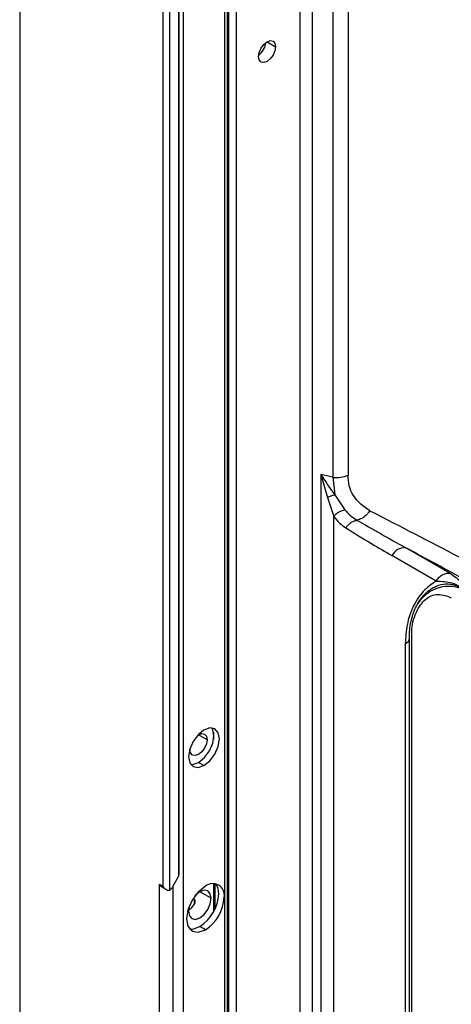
# Model space of a CAD drawing. Header units: millimetres. Extents: x 0 to 1118, y 0 to 864.
# Tile 76 of 254: x 853 to 861, y 631 to 648. Entities that reach past the tile are written whole.
import ezdxf

# ---------------------------------------------------------------- set-up
doc = ezdxf.new("R2010")
doc.units = ezdxf.units.MM

msp = doc.modelspace()

# ---------------------------------------------------------------- linework, layer by layer
at = {"color": 7, "linetype": 'Continuous', "lineweight": 25}
for p, q in [((853.348, 694.616), (853.348, 601.231)), ((853.358, 601.217), (853.358, 694.602)), ((855.929, 633.156), (855.929, 659.83)), ((855.811, 659.762), (855.811, 633.224)), ((856.082, 659.77), (856.082, 633.393)), ((856.092, 633.428), (856.092, 659.763)), ((856.921, 605.422), (856.921, 659.35)), ((858.996, 655.621), (858.996, 640.3)), ((858.736, 655.585), (858.736, 640.264)), ((858.529, 640.311), (858.529, 607.181)), ((858.736, 640.264), (858.529, 640.311)), ((858.529, 640.311), (858.644, 639.919)), ((858.736, 640.264), (858.766, 639.964)), ((858.644, 639.919), (858.749, 639.59)), ((858.766, 639.964), (858.943, 639.702)), ((858.749, 607.221), (858.749, 639.59)), ((860.746, 638.613), (859.991, 639.049)), ((860.512, 638.477), (859.752, 638.916)), ((860.053, 608.526), (860.053, 637.503)), ((860.093, 608.819), (860.093, 637.612)), ((859.98, 637.394), (859.98, 608.424)), ((856.277, 635.575), (856.278, 635.596)), ((856.518, 635.3), (856.424, 635.354)), ((856.082, 633.393), (855.971, 633.2)), ((855.752, 615.244), (855.752, 633.258)), ((855.752, 633.258), (855.811, 633.224)), ((855.77, 633.22), (855.89, 633.151)), ((855.988, 615.272), (855.988, 633.23)), ((856.708, 632.841), (856.708, 633.256)), ((856.871, 633.037), (856.871, 616.757)), ((856.33, 633.008), (856.353, 632.995)), ((856.542, 632.473), (856.448, 632.527))]:
    msp.add_line(p, q, dxfattribs=at)
at = {"color": 8, "linetype": 'Continuous', "lineweight": 25}
for p, q in [((856.165, 604.963), (856.165, 659.761)), ((856.871, 659.377), (856.871, 633.037)), ((856.937, 659.341), (856.937, 605.431)), ((857.078, 605.513), (857.078, 659.266)), ((858.165, 658.711), (858.165, 606.273)), ((858.385, 606.365), (858.385, 658.6)), ((857.603, 647.765), (857.75, 647.68)), ((856.572, 635.745), (856.424, 635.83)), ((856.683, 635.874), (856.683, 635.746)), ((856.683, 633.26), (856.683, 632.781)), ((856.642, 633.014), (856.448, 633.126)), ((856.353, 632.913), (856.353, 632.995))]:
    msp.add_line(p, q, dxfattribs=at)
at = {"color": 7, "linetype": 'Continuous', "lineweight": 25, "flags": 128}
for points in [[(857.455, 647.51), (857.467, 647.582), (857.499, 647.656), (857.546, 647.72), (857.603, 647.765), (857.659, 647.785), (857.707, 647.776), (857.739, 647.739), (857.75, 647.68)], [(857.75, 647.68), (857.739, 647.609), (857.707, 647.535), (857.659, 647.471), (857.603, 647.425), (857.546, 647.406), (857.499, 647.415), (857.467, 647.452), (857.455, 647.51)], [(856.424, 635.354), (856.526, 635.436), (856.612, 635.552), (856.669, 635.685), (856.689, 635.813), (856.669, 635.919), (856.653, 635.947)], [(856.518, 635.3), (856.62, 635.382), (856.706, 635.498), (856.763, 635.63), (856.784, 635.759), (856.763, 635.865), (856.706, 635.931), (856.62, 635.947), (856.518, 635.912)], [(856.518, 635.912), (856.417, 635.83), (856.331, 635.714), (856.273, 635.582), (856.253, 635.453), (856.273, 635.347), (856.331, 635.281), (856.417, 635.264), (856.518, 635.3)], [(856.407, 635.819), (856.424, 635.83), (856.481, 635.85), (856.528, 635.841), (856.56, 635.804), (856.572, 635.745)], [(856.572, 635.745), (856.56, 635.674), (856.528, 635.6), (856.481, 635.536), (856.424, 635.49), (856.368, 635.471), (856.32, 635.48), (856.288, 635.517), (856.277, 635.575)], [(856.29, 635.319), (856.323, 635.319), (856.424, 635.354)], [(856.542, 633.221), (856.418, 633.121), (856.313, 632.979), (856.243, 632.817), (856.218, 632.66), (856.243, 632.531), (856.313, 632.45), (856.418, 632.43), (856.542, 632.473)], [(856.642, 633.014), (856.627, 633.091), (856.585, 633.14), (856.522, 633.152), (856.448, 633.126), (856.373, 633.066), (856.358, 633.049)], [(856.253, 632.789), (856.268, 632.712), (856.31, 632.663), (856.373, 632.651), (856.448, 632.677), (856.522, 632.737), (856.585, 632.822), (856.627, 632.919), (856.642, 633.014)], [(856.275, 632.906), (856.268, 632.884), (856.253, 632.789)], [(856.271, 632.486), (856.324, 632.484), (856.448, 632.527)]]:
    msp.add_lwpolyline(points, dxfattribs=at)
at = {"color": 7, "linetype": 'Continuous', "lineweight": 25}
for centre, radius, start, end in [((857.256, 647.795), 0.33, 307.3382, 352.6672), ((858.795, 640.788), 0.528, 263.5884, 292.4127), ((859.976, 638.8), 0.253, 87.8425, 152.6455), ((855.793, 633.254), 0.041, 173.6094, 235.0784), ((856.669, 633.066), 0.2, 350.786, 129.2033), ((856.504, 633.103), 0.268, 356.9955, 36.6796), ((855.866, 633.258), 0.12, 301.9547, 331.1444), ((856.068, 633.121), 0.704, 302.6055, 357.3945), ((856.027, 633.131), 0.393, 305.3799, 326.2933), ((856.162, 633.066), 0.704, 302.6055, 357.3945)]:
    msp.add_arc(centre, radius, start, end, dxfattribs=at)
for points, knots in [([(858.529, 640.311), (858.573, 640.242), (858.652, 640.12), (858.731, 640.012), (858.766, 639.964)], [0, 0, 0, 0, 0.560092, 1, 1, 1, 1]), ([(859.369, 639.688), (859.264, 639.762), (859.113, 639.869), (859.01, 640.107), (859.001, 640.238), (858.996, 640.3)], [0, 0, 0, 0, 0.544865, 0.783599, 1, 1, 1, 1]), ([(858.644, 639.919), (858.664, 639.929), (858.704, 639.951), (858.745, 639.96), (858.766, 639.964)], [0, 0, 0, 0, 0.500001, 1, 1, 1, 1]), ([(858.749, 639.59), (858.76, 639.601), (858.785, 639.63), (858.835, 639.667), (858.892, 639.693), (858.928, 639.7), (858.943, 639.702)], [0, 0, 0, 0, 0.201831, 0.499983, 0.791565, 1, 1, 1, 1]), ([(858.943, 639.702), (858.977, 639.664), (859.039, 639.595), (859.115, 639.547), (859.148, 639.525)], [0, 0, 0, 0, 0.559083, 1, 1, 1, 1]), ([(859.369, 639.688), (859.356, 639.669), (859.327, 639.628), (859.286, 639.592), (859.253, 639.568), (859.213, 639.544), (859.177, 639.533), (859.148, 639.525)], [0, 0, 0, 0, 0.228513, 0.500139, 0.557387, 0.65998, 1, 1, 1, 1]), ([(859.369, 639.688), (859.89, 639.422), (860.93, 638.89), (861.867, 638.367), (862.336, 638.106)], [0, 0, 0, 0, 0.499978, 1, 1, 1, 1]), ([(858.749, 639.59), (858.784, 639.548), (858.846, 639.47), (858.924, 639.416), (858.96, 639.392)], [0, 0, 0, 0, 0.545353, 1, 1, 1, 1]), ([(858.96, 639.392), (858.971, 639.409), (858.995, 639.443), (859.042, 639.484), (859.094, 639.513), (859.13, 639.521), (859.148, 639.525)], [0, 0, 0, 0, 0.246081, 0.499998, 0.753917, 1, 1, 1, 1]), ([(859.148, 639.525), (859.283, 639.448), (859.563, 639.288), (859.842, 639.132), (859.986, 639.052)], [0, 0, 0, 0, 0.482398, 1, 1, 1, 1]), ([(858.96, 639.392), (859.105, 639.301), (859.367, 639.139), (859.634, 638.984), (859.752, 638.916)], [0, 0, 0, 0, 0.555908, 1, 1, 1, 1]), ([(862.024, 637.924), (861.697, 638.111), (861.045, 638.483), (860.342, 638.861), (859.991, 639.049)], [0, 0, 0, 0, 0.50126, 1, 1, 1, 1]), ([(860.512, 638.477), (860.435, 638.424), (860.28, 638.317), (860.1, 638.028), (859.996, 637.706), (859.986, 637.506), (859.98, 637.394)], [0, 0, 0, 0, 0.23561, 0.477462, 0.708806, 1, 1, 1, 1]), ([(860.512, 638.477), (860.608, 638.472), (860.815, 638.462), (860.94, 638.371), (861.008, 638.323)], [0, 0, 0, 0, 0.463685, 1, 1, 1, 1]), ([(860.746, 638.613), (860.785, 638.587), (860.862, 638.536), (860.928, 638.465), (860.973, 638.395), (860.995, 638.348), (861.008, 638.323)], [0, 0, 0, 0, 0.2355989, 0.4671921, 0.715585, 1, 1, 1, 1]), ([(860.245, 638.163), (860.263, 638.188), (860.302, 638.239), (860.371, 638.304), (860.445, 638.357), (860.552, 638.411), (860.688, 638.437), (860.853, 638.414), (860.952, 638.355), (861.008, 638.323)], [0, 0, 0, 0, 0.067612, 0.140454, 0.215673, 0.296933, 0.486603, 0.713082, 1, 1, 1, 1]), ([(860.051, 637.466), (860.053, 637.555), (860.055, 637.682), (860.099, 637.866), (860.142, 637.987), (860.195, 638.093), (860.252, 638.179), (860.307, 638.243), (860.339, 638.273), (860.354, 638.287)], [0, 0, 0, 0, 0.336274, 0.483035, 0.614787, 0.731459, 0.833676, 0.922725, 1, 1, 1, 1]), ([(860.093, 637.612), (860.097, 637.665), (860.104, 637.77), (860.162, 637.93), (860.237, 638.067), (860.33, 638.17), (860.434, 638.231), (860.595, 638.262), (860.698, 638.218), (860.772, 638.187)], [0, 0, 0, 0, 0.13616, 0.270491, 0.379051, 0.477811, 0.579146, 0.697546, 1, 1, 1, 1]), ([(860.049, 637.478), (860.051, 637.482), (860.054, 637.488), (860.052, 637.495), (860.052, 637.496)], [0, 0, 0, 0, 0.755236, 1, 1, 1, 1]), ([(856.082, 633.393), (856.086, 633.401), (856.09, 633.41), (856.092, 633.421), (856.092, 633.424), (856.092, 633.427), (856.092, 633.432), (856.091, 633.439), (856.088, 633.444), (856.084, 633.447), (856.082, 633.448)], [0, 0, 0, 0, 0.369295, 0.475187, 0.508238, 0.528025, 0.643403, 0.75805, 0.87575, 1, 1, 1, 1]), ([(855.811, 633.224), (855.82, 633.211), (855.836, 633.187), (855.863, 633.165), (855.885, 633.155), (855.901, 633.151), (855.916, 633.151), (855.925, 633.155), (855.929, 633.156)], [0, 0, 0, 0, 0.299548, 0.542083, 0.667104, 0.78348, 0.893534, 1, 1, 1, 1]), ([(856.353, 632.913), (856.358, 632.921), (856.366, 632.936), (856.369, 632.96), (856.366, 632.978), (856.36, 632.989), (856.356, 632.993), (856.353, 632.995)], [0, 0, 0, 0, 0.281399, 0.54167, 0.779402, 0.895733, 1, 1, 1, 1])]:
    msp.add_open_spline(points, degree=3, knots=knots, dxfattribs=at)
msp.add_open_spline([(860.512, 638.477), (860.527, 638.498), (860.555, 638.54), (860.615, 638.585), (860.681, 638.613), (860.724, 638.613), (860.746, 638.613)], degree=3, dxfattribs=at)
at = {"color": 8, "linetype": 'Continuous', "lineweight": 25}
for points, knots in [([(861.008, 638.323), (860.938, 638.348), (860.816, 638.392), (860.627, 638.386), (860.457, 638.331), (860.307, 638.233), (860.231, 638.136), (860.196, 638.092)], [0, 0, 0, 0, 0.2734565, 0.4796584, 0.6685425, 0.8486684, 1, 1, 1, 1]), ([(859.98, 637.394), (859.99, 637.4), (860.016, 637.418), (860.042, 637.447), (860.047, 637.469), (860.049, 637.478)], [0, 0, 0, 0, 0.274563, 0.730335, 1, 1, 1, 1])]:
    msp.add_open_spline(points, degree=3, knots=knots, dxfattribs=at)

doc.saveas('drawing.dxf')
